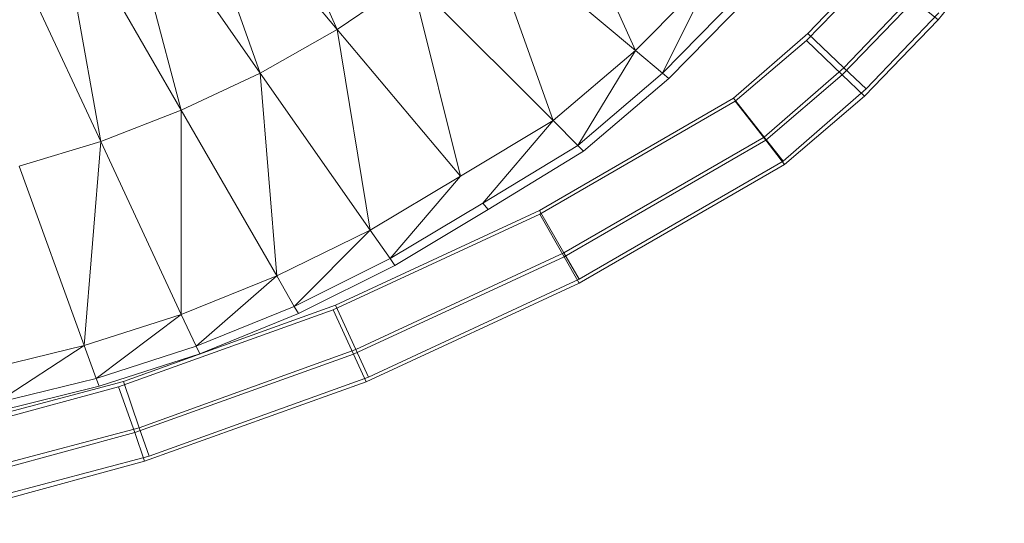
# Model space of a CAD drawing. Header units: metres. Extents: x 397.7 to 427.5, y 12.7 to 28.4.
# Tile 58 of 133: x 408.1106 to 408.2499, y 26.1319 to 26.203. Entities that reach past the tile are written whole.
import ezdxf

# ---------------------------------------------------------------- set-up
doc = ezdxf.new("R2010")
doc.units = ezdxf.units.M
doc.layers.add('A-DETL-____-MBND', color=7, linetype='Continuous', lineweight=18)

# ---------------------------------------------------------------- blocks, each defined once
blk = doc.blocks.new('Family - Inodor P4-153813-07_ENLLUMENAT_P4')
at = {"layer": 'A-DETL-____-MBND', "color": 253, "true_color": 0xaaaaaa}
for p, q in [((0.58831, 0.12256), (0.60285, 0.09039)), ((0.60285, 0.09039), (0.5801, 0.11751)), ((0.5801, 0.11751), (0.59196, 0.08422)), ((0.63275, 0.11463), (0.64505, 0.08739)), ((0.59196, 0.08422), (0.57169, 0.11317)), ((0.57169, 0.11317), (0.58079, 0.07896)), ((0.58079, 0.07896), (0.56314, 0.10952)), ((0.56314, 0.10952), (0.5694, 0.07457)), ((0.5694, 0.07457), (0.55451, 0.1065)), ((0.64505, 0.08739), (0.62337, 0.10559)), ((0.62337, 0.10559), (0.63337, 0.0775)), ((0.68784, 0.09176), (0.69719, 0.1034)), ((0.68784, 0.09176), (0.69719, 0.1034)), ((0.6692, 0.08882), (0.6789, 0.09887)), ((0.6692, 0.08882), (0.6789, 0.09887)), ((0.66938, 0.08979), (0.67894, 0.0998)), ((0.66938, 0.08979), (0.67894, 0.0998)), ((0.66938, 0.08979), (0.67894, 0.0998)), ((0.67894, 0.0998), (0.66938, 0.08979)), ((0.61336, 0.09751), (0.60285, 0.09039)), ((0.63337, 0.0775), (0.61336, 0.09751)), ((0.61336, 0.09751), (0.62027, 0.06963)), ((0.65593, 0.0984), (0.64505, 0.08739)), ((0.64884, 0.08421), (0.65593, 0.0984)), ((0.65998, 0.09556), (0.64884, 0.08421)), ((0.66095, 0.09488), (0.64975, 0.08345)), ((0.68449, 0.09544), (0.67448, 0.08497)), ((0.68449, 0.09544), (0.67448, 0.08497)), ((0.67427, 0.08395), (0.68443, 0.09447)), ((0.67427, 0.08395), (0.68443, 0.09447)), ((0.68443, 0.09447), (0.68784, 0.09176)), ((0.68784, 0.09176), (0.68443, 0.09447)), ((0.68792, 0.09274), (0.67764, 0.08198)), ((0.68792, 0.09274), (0.67764, 0.08198)), ((0.6774, 0.08095), (0.68784, 0.09176)), ((0.6774, 0.08095), (0.68784, 0.09176)), ((0.60285, 0.09039), (0.59196, 0.08422)), ((0.62027, 0.06963), (0.60285, 0.09039)), ((0.60285, 0.09039), (0.60749, 0.06204)), ((0.6589, 0.08065), (0.66938, 0.08979)), ((0.6589, 0.08065), (0.66938, 0.08979)), ((0.6589, 0.08065), (0.66938, 0.08979)), ((0.66938, 0.08979), (0.6589, 0.08065)), ((0.66938, 0.08979), (0.67448, 0.08497)), ((0.67448, 0.08497), (0.66938, 0.08979)), ((0.65915, 0.08023), (0.6692, 0.08882)), ((0.65915, 0.08023), (0.6692, 0.08882)), ((0.6692, 0.08882), (0.67427, 0.08395)), ((0.67427, 0.08395), (0.6692, 0.08882)), ((0.64505, 0.08739), (0.63337, 0.0775)), ((0.63687, 0.074), (0.64505, 0.08739)), ((0.64884, 0.08421), (0.64505, 0.08739)), ((0.67448, 0.08497), (0.66324, 0.07516)), ((0.67448, 0.08497), (0.66324, 0.07516)), ((0.67448, 0.08497), (0.67764, 0.08198)), ((0.67764, 0.08198), (0.67448, 0.08497)), ((0.59196, 0.08422), (0.58079, 0.07896)), ((0.60749, 0.06204), (0.59196, 0.08422)), ((0.59196, 0.08422), (0.59431, 0.05554)), ((0.64884, 0.08421), (0.63687, 0.074)), ((0.64975, 0.08345), (0.64884, 0.08421)), ((0.66346, 0.07472), (0.67427, 0.08395)), ((0.66346, 0.07472), (0.67427, 0.08395)), ((0.67427, 0.08395), (0.6774, 0.08095)), ((0.6774, 0.08095), (0.67427, 0.08395)), ((0.64975, 0.08345), (0.6377, 0.07316)), ((0.67764, 0.08198), (0.66592, 0.07176)), ((0.67764, 0.08198), (0.66592, 0.07176)), ((0.66612, 0.07131), (0.6774, 0.08095)), ((0.66612, 0.07131), (0.6774, 0.08095)), ((0.63146, 0.06481), (0.6589, 0.08065)), ((0.63146, 0.06481), (0.6589, 0.08065)), ((0.63146, 0.06481), (0.6589, 0.08065)), ((0.6589, 0.08065), (0.63146, 0.06481)), ((0.63148, 0.06427), (0.65915, 0.08023)), ((0.63148, 0.06427), (0.65915, 0.08023)), ((0.6589, 0.08065), (0.66324, 0.07516)), ((0.66324, 0.07516), (0.6589, 0.08065)), ((0.65915, 0.08023), (0.66346, 0.07472)), ((0.66346, 0.07472), (0.65915, 0.08023)), ((0.58079, 0.07896), (0.5694, 0.07457)), ((0.59431, 0.05554), (0.58079, 0.07896)), ((0.58079, 0.07896), (0.5808, 0.05012)), ((0.63337, 0.0775), (0.62027, 0.06963)), ((0.62345, 0.06584), (0.63337, 0.0775)), ((0.63687, 0.074), (0.63337, 0.0775)), ((0.5694, 0.07457), (0.55786, 0.07104)), ((0.5694, 0.07457), (0.56708, 0.04571)), ((0.5808, 0.05012), (0.5694, 0.07457)), ((0.63687, 0.074), (0.62345, 0.06584)), ((0.66324, 0.07516), (0.63492, 0.05881)), ((0.66324, 0.07516), (0.63492, 0.05881)), ((0.63493, 0.05826), (0.66346, 0.07472)), ((0.63493, 0.05826), (0.66346, 0.07472)), ((0.6377, 0.07316), (0.63687, 0.074)), ((0.66324, 0.07516), (0.66592, 0.07176)), ((0.66592, 0.07176), (0.66324, 0.07516)), ((0.66346, 0.07472), (0.66612, 0.07131)), ((0.66612, 0.07131), (0.66346, 0.07472)), ((0.6377, 0.07316), (0.62421, 0.06494)), ((0.56708, 0.04571), (0.55786, 0.07104)), ((0.66592, 0.07176), (0.63705, 0.05509)), ((0.66592, 0.07176), (0.63705, 0.05509)), ((0.63706, 0.05455), (0.66612, 0.07131)), ((0.63706, 0.05455), (0.66612, 0.07131)), ((0.62027, 0.06963), (0.60749, 0.06204)), ((0.61033, 0.05799), (0.62027, 0.06963)), ((0.62345, 0.06584), (0.61033, 0.05799)), ((0.62421, 0.06494), (0.62345, 0.06584)), ((0.6023, 0.05077), (0.63148, 0.06427)), ((0.6023, 0.05077), (0.63148, 0.06427)), ((0.60263, 0.05143), (0.63146, 0.06481)), ((0.60263, 0.05143), (0.63146, 0.06481)), ((0.60263, 0.05143), (0.63146, 0.06481)), ((0.63146, 0.06481), (0.60263, 0.05143)), ((0.62421, 0.06494), (0.61101, 0.05702)), ((0.63146, 0.06481), (0.63492, 0.05881)), ((0.63492, 0.05881), (0.63146, 0.06481)), ((0.63148, 0.06427), (0.63493, 0.05826)), ((0.63493, 0.05826), (0.63148, 0.06427)), ((0.60749, 0.06204), (0.59431, 0.05554)), ((0.59678, 0.05125), (0.60749, 0.06204)), ((0.61033, 0.05799), (0.60749, 0.06204)), ((0.63492, 0.05881), (0.60549, 0.04515)), ((0.63492, 0.05881), (0.60549, 0.04515)), ((0.63492, 0.05881), (0.63705, 0.05509)), ((0.63705, 0.05509), (0.63492, 0.05881)), ((0.61033, 0.05799), (0.59678, 0.05125)), ((0.60515, 0.04449), (0.63493, 0.05826)), ((0.60515, 0.04449), (0.63493, 0.05826)), ((0.61101, 0.05702), (0.61033, 0.05799)), ((0.63493, 0.05826), (0.63706, 0.05455)), ((0.63706, 0.05455), (0.63493, 0.05826)), ((0.61101, 0.05702), (0.59737, 0.05023)), ((0.59431, 0.05554), (0.5808, 0.05012)), ((0.58289, 0.04563), (0.59431, 0.05554)), ((0.59678, 0.05125), (0.59431, 0.05554)), ((0.60692, 0.0406), (0.63706, 0.05455)), ((0.60692, 0.0406), (0.63706, 0.05455)), ((0.63705, 0.05509), (0.60725, 0.04126)), ((0.63705, 0.05509), (0.60725, 0.04126)), ((0.57194, 0.03989), (0.6023, 0.05077)), ((0.57194, 0.03989), (0.6023, 0.05077)), ((0.57262, 0.04061), (0.60263, 0.05143)), ((0.57262, 0.04061), (0.60263, 0.05143)), ((0.57262, 0.04061), (0.60263, 0.05143)), ((0.60263, 0.05143), (0.57262, 0.04061)), ((0.59678, 0.05125), (0.58289, 0.04563)), ((0.59737, 0.05023), (0.5834, 0.04456)), ((0.59737, 0.05023), (0.59678, 0.05125)), ((0.6023, 0.05077), (0.60515, 0.04449)), ((0.60515, 0.04449), (0.6023, 0.05077)), ((0.60263, 0.05143), (0.60549, 0.04515)), ((0.60549, 0.04515), (0.60263, 0.05143)), ((0.5808, 0.05012), (0.56708, 0.04571)), ((0.5808, 0.05012), (0.56877, 0.04106)), ((0.58289, 0.04563), (0.5808, 0.05012)), ((0.56708, 0.04571), (0.55318, 0.04232)), ((0.56708, 0.04571), (0.55446, 0.03754)), ((0.56877, 0.04106), (0.56708, 0.04571)), ((0.58289, 0.04563), (0.56877, 0.04106)), ((0.5834, 0.04456), (0.56917, 0.03995)), ((0.60549, 0.04515), (0.57486, 0.0341)), ((0.60549, 0.04515), (0.57486, 0.0341)), ((0.5834, 0.04456), (0.58289, 0.04563)), ((0.60549, 0.04515), (0.60725, 0.04126)), ((0.60725, 0.04126), (0.60549, 0.04515)), ((0.57421, 0.0334), (0.60515, 0.04449)), ((0.57421, 0.0334), (0.60515, 0.04449)), ((0.60515, 0.04449), (0.60692, 0.0406)), ((0.60692, 0.0406), (0.60515, 0.04449)), ((0.54169, 0.03244), (0.57262, 0.04061)), ((0.54169, 0.03244), (0.57262, 0.04061)), ((0.54169, 0.03244), (0.57262, 0.04061)), ((0.57262, 0.04061), (0.54169, 0.03244)), ((0.56877, 0.04106), (0.55446, 0.03754)), ((0.56917, 0.03995), (0.56877, 0.04106)), ((0.57262, 0.04061), (0.57486, 0.0341)), ((0.57486, 0.0341), (0.57262, 0.04061)), ((0.57561, 0.02938), (0.60692, 0.0406)), ((0.57561, 0.02938), (0.60692, 0.0406)), ((0.60725, 0.04126), (0.57625, 0.03008)), ((0.60725, 0.04126), (0.57625, 0.03008)), ((0.54073, 0.03138), (0.57194, 0.03989)), ((0.54073, 0.03138), (0.57194, 0.03989)), ((0.56917, 0.03995), (0.55477, 0.03639)), ((0.57194, 0.03989), (0.57421, 0.0334)), ((0.57421, 0.0334), (0.57194, 0.03989)), ((0.57486, 0.0341), (0.5433, 0.02577)), ((0.57486, 0.0341), (0.5433, 0.02577)), ((0.57486, 0.0341), (0.57625, 0.03008)), ((0.57625, 0.03008), (0.57486, 0.0341)), ((0.54235, 0.02471), (0.57421, 0.0334)), ((0.54235, 0.02471), (0.57421, 0.0334)), ((0.57421, 0.0334), (0.57561, 0.02938)), ((0.57561, 0.02938), (0.57421, 0.0334)), ((0.54336, 0.02059), (0.57561, 0.02938)), ((0.54336, 0.02059), (0.57561, 0.02938)), ((0.57625, 0.03008), (0.5443, 0.02165)), ((0.57625, 0.03008), (0.5443, 0.02165))]:
    blk.add_line(p, q, dxfattribs=at)
blk = doc.blocks.new('LONDR55-XX_ZZ-ARQ-CAA-M3D-Londres55_ifc-1-07_ENLLUMENAT_P4')
at = {"layer": 'A-DETL-____-MBND', "color": 253, "lineweight": 18, "true_color": 0xaaaaaa}
blk.add_blockref('Family - Inodor P4-153813-07_ENLLUMENAT_P4', (407.55268, 26.11126), dxfattribs=at)

msp = doc.modelspace()

# ---------------------------------------------------------------- block references
at = {"lineweight": 5}
msp.add_blockref('LONDR55-XX_ZZ-ARQ-CAA-M3D-Londres55_ifc-1-07_ENLLUMENAT_P4', (0, 0), dxfattribs=at)

doc.saveas('drawing.dxf')
